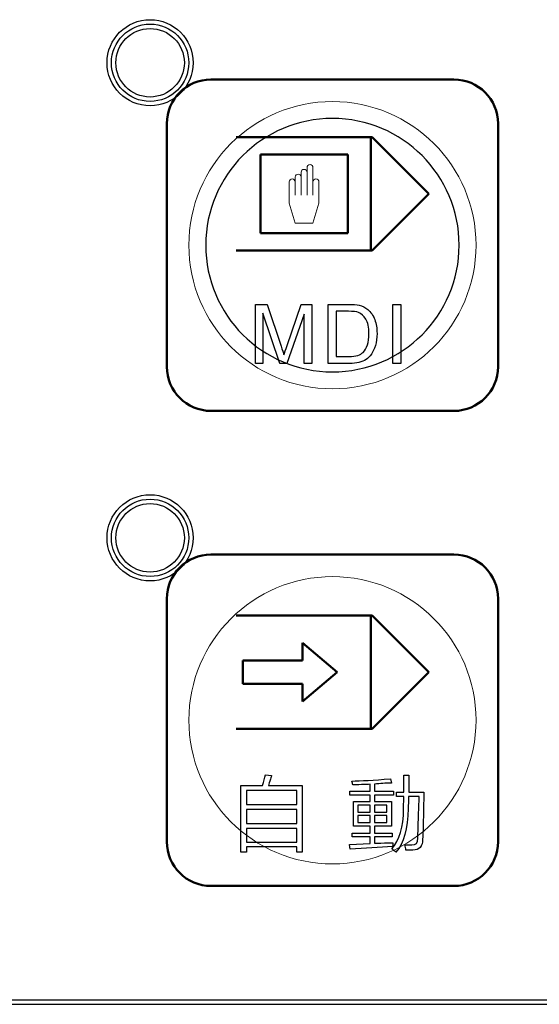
# Model space of a CAD drawing. Header units: millimetres. Extents: x 6964 to 8548, y -230 to 508.
# Tile 70 of 137: x 7123 to 7147, y 187 to 231. Entities that reach past the tile are written whole.
import ezdxf

# ---------------------------------------------------------------- set-up
doc = ezdxf.new("R2010")
doc.units = ezdxf.units.MM
doc.header["$LTSCALE"] = 3
doc.layers.add('layer 1', color=7, linetype='Continuous')

msp = doc.modelspace()

# ---------------------------------------------------------------- linework, layer by layer
at = {"linetype": 'Continuous', "lineweight": 30}
msp.add_line((7059.322, 186.894), (7420.175, 186.894), dxfattribs=at)
at = {"layer": 'layer 1'}
for points, knots in [([(7131.168, 229.505), (7131.168, 230.582), (7130.295, 231.455), (7129.218, 231.455), (7129.218, 231.455), (7128.141, 231.455), (7127.268, 230.582), (7127.268, 229.505), (7127.268, 229.505), (7127.268, 228.428), (7128.141, 227.555), (7129.218, 227.555), (7129.218, 227.555), (7130.295, 227.555), (7131.168, 228.428), (7131.168, 229.505)], [0, 0, 0, 0, 0.2, 0.2, 0.2, 0.2, 0.4, 0.4, 0.4, 0.4, 0.6, 0.6, 0.6, 0.6, 1, 1, 1, 1]), ([(7130.968, 229.505), (7130.968, 230.471), (7130.184, 231.255), (7129.218, 231.255), (7129.218, 231.255), (7128.251, 231.255), (7127.468, 230.471), (7127.468, 229.505), (7127.468, 229.505), (7127.468, 228.538), (7128.251, 227.755), (7129.218, 227.755), (7129.218, 227.755), (7130.184, 227.755), (7130.968, 228.538), (7130.968, 229.505)], [0, 0, 0, 0, 0.2, 0.2, 0.2, 0.2, 0.4, 0.4, 0.4, 0.4, 0.6, 0.6, 0.6, 0.6, 1, 1, 1, 1]), ([(7130.768, 229.505), (7130.768, 230.361), (7130.074, 231.055), (7129.218, 231.055), (7129.218, 231.055), (7128.362, 231.055), (7127.668, 230.361), (7127.668, 229.505), (7127.668, 229.505), (7127.668, 228.649), (7128.362, 227.955), (7129.218, 227.955), (7129.218, 227.955), (7130.074, 227.955), (7130.768, 228.649), (7130.768, 229.505)], [0, 0, 0, 0, 0.2, 0.2, 0.2, 0.2, 0.4, 0.4, 0.4, 0.4, 0.6, 0.6, 0.6, 0.6, 1, 1, 1, 1]), ([(7139.054, 216.738), (7139.101, 216.88), (7139.124, 217.052), (7139.124, 217.254), (7139.124, 217.254), (7139.124, 217.534), (7139.078, 217.749), (7138.987, 217.9)], [0.3636364, 0.3636364, 0.3636364, 0.3636364, 0.4545455, 0.4545455, 0.4545455, 0.4545455, 0.5454545, 0.5454545, 0.5454545, 0.5454545]), ([(7139.385, 217.885), (7139.456, 217.699), (7139.491, 217.487), (7139.491, 217.248), (7139.491, 217.248), (7139.491, 217.045), (7139.467, 216.865), (7139.42, 216.709)], [0.3846154, 0.3846154, 0.3846154, 0.3846154, 0.4615385, 0.4615385, 0.4615385, 0.4615385, 0.5384615, 0.5384615, 0.5384615, 0.5384615]), ([(7131.168, 208.005), (7131.168, 209.082), (7130.295, 209.955), (7129.218, 209.955), (7129.218, 209.955), (7128.141, 209.955), (7127.268, 209.082), (7127.268, 208.005), (7127.268, 208.005), (7127.268, 206.928), (7128.141, 206.055), (7129.218, 206.055), (7129.218, 206.055), (7130.295, 206.055), (7131.168, 206.928), (7131.168, 208.005)], [0, 0, 0, 0, 0.2, 0.2, 0.2, 0.2, 0.4, 0.4, 0.4, 0.4, 0.6, 0.6, 0.6, 0.6, 1, 1, 1, 1]), ([(7130.968, 208.005), (7130.968, 208.971), (7130.184, 209.755), (7129.218, 209.755), (7129.218, 209.755), (7128.251, 209.755), (7127.468, 208.971), (7127.468, 208.005), (7127.468, 208.005), (7127.468, 207.038), (7128.251, 206.255), (7129.218, 206.255), (7129.218, 206.255), (7130.184, 206.255), (7130.968, 207.038), (7130.968, 208.005)], [0, 0, 0, 0, 0.2, 0.2, 0.2, 0.2, 0.4, 0.4, 0.4, 0.4, 0.6, 0.6, 0.6, 0.6, 1, 1, 1, 1]), ([(7130.768, 208.005), (7130.768, 208.861), (7130.074, 209.555), (7129.218, 209.555), (7129.218, 209.555), (7128.362, 209.555), (7127.668, 208.861), (7127.668, 208.005), (7127.668, 208.005), (7127.668, 207.149), (7128.362, 206.455), (7129.218, 206.455), (7129.218, 206.455), (7130.074, 206.455), (7130.768, 207.149), (7130.768, 208.005)], [0, 0, 0, 0, 0.2, 0.2, 0.2, 0.2, 0.4, 0.4, 0.4, 0.4, 0.6, 0.6, 0.6, 0.6, 1, 1, 1, 1]), ([(7141.556, 194.368), (7141.556, 194.037), (7141.41, 193.872), (7141.118, 193.872), (7141.118, 193.872), (7141.011, 193.872), (7140.904, 193.872), (7140.797, 193.872)], [0.54166667, 0.54166667, 0.54166667, 0.54166667, 0.58333333, 0.58333333, 0.58333333, 0.58333334, 0.625, 0.625, 0.625, 0.625])]:
    msp.add_open_spline(points, degree=3, knots=knots, dxfattribs=at)
at = {"layer": 'layer 1', "lineweight": 50}
for points in [[(7129.973, 226.75), (7129.973, 227.85), (7130.873, 228.75), (7131.973, 228.75)], [(7131.973, 228.75), (7131.973, 228.75), (7142.973, 228.75), (7142.973, 228.75)], [(7142.973, 228.75), (7144.073, 228.75), (7144.973, 227.85), (7144.973, 226.75)], [(7129.973, 215.75), (7129.973, 215.75), (7129.973, 226.75), (7129.973, 226.75)], [(7144.973, 226.75), (7144.973, 226.75), (7144.973, 215.75), (7144.973, 215.75)], [(7133.109, 226.142), (7133.109, 226.142), (7139.27, 226.142), (7139.27, 226.142)], [(7139.207, 226.139), (7139.207, 226.139), (7139.207, 221.008), (7139.207, 221.008)], [(7139.27, 226.142), (7139.27, 226.142), (7141.837, 223.575), (7141.837, 223.575)], [(7134.215, 225.352), (7134.215, 225.352), (7138.164, 225.352), (7138.164, 225.352)], [(7134.215, 221.798), (7134.215, 221.798), (7134.215, 225.352), (7134.215, 225.352)], [(7138.164, 225.352), (7138.164, 225.352), (7138.164, 221.798), (7138.164, 221.798)], [(7141.837, 223.575), (7141.837, 223.575), (7139.27, 221.008), (7139.27, 221.008)], [(7138.164, 221.798), (7138.164, 221.798), (7134.215, 221.798), (7134.215, 221.798)], [(7139.27, 221.008), (7139.27, 221.008), (7133.109, 221.008), (7133.109, 221.008)], [(7131.973, 213.75), (7130.873, 213.75), (7129.973, 214.65), (7129.973, 215.75)], [(7144.973, 215.75), (7144.973, 214.65), (7144.073, 213.75), (7142.973, 213.75)], [(7142.973, 213.75), (7142.973, 213.75), (7131.973, 213.75), (7131.973, 213.75)], [(7129.973, 205.25), (7129.973, 206.35), (7130.873, 207.25), (7131.973, 207.25)], [(7131.973, 207.25), (7131.973, 207.25), (7142.973, 207.25), (7142.973, 207.25)], [(7142.973, 207.25), (7144.073, 207.25), (7144.973, 206.35), (7144.973, 205.25)], [(7129.973, 194.25), (7129.973, 194.25), (7129.973, 205.25), (7129.973, 205.25)], [(7144.973, 205.25), (7144.973, 205.25), (7144.973, 194.25), (7144.973, 194.25)], [(7133.109, 204.49), (7133.109, 204.49), (7139.27, 204.49), (7139.27, 204.49)], [(7139.207, 204.487), (7139.207, 204.487), (7139.207, 199.356), (7139.207, 199.356)], [(7139.27, 204.49), (7139.27, 204.49), (7141.837, 201.923), (7141.837, 201.923)], [(7137.691, 201.923), (7137.691, 201.923), (7136.122, 203.253), (7136.122, 203.253)], [(7136.122, 203.253), (7136.122, 203.253), (7136.122, 202.455), (7136.122, 202.455)], [(7136.122, 202.455), (7136.122, 202.455), (7133.409, 202.455), (7133.409, 202.455)], [(7133.409, 202.455), (7133.409, 202.455), (7133.409, 201.391), (7133.409, 201.391)], [(7136.122, 200.594), (7136.122, 200.594), (7137.691, 201.923), (7137.691, 201.923)], [(7141.837, 201.923), (7141.837, 201.923), (7139.27, 199.356), (7139.27, 199.356)], [(7133.409, 201.391), (7133.409, 201.391), (7136.122, 201.391), (7136.122, 201.391)], [(7136.122, 201.391), (7136.122, 201.391), (7136.122, 200.594), (7136.122, 200.594)], [(7139.27, 199.356), (7139.27, 199.356), (7133.109, 199.356), (7133.109, 199.356)], [(7131.973, 192.25), (7130.873, 192.25), (7129.973, 193.15), (7129.973, 194.25)], [(7144.973, 194.25), (7144.973, 193.15), (7144.073, 192.25), (7142.973, 192.25)], [(7142.973, 192.25), (7142.973, 192.25), (7131.973, 192.25), (7131.973, 192.25)]]:
    msp.add_open_spline(points, degree=3, dxfattribs=at)
at = {"layer": 'layer 1', "lineweight": 9}
for points, knots in [([(7143.973, 221.25), (7143.973, 224.84), (7141.062, 227.75), (7137.473, 227.75), (7137.473, 227.75), (7133.883, 227.75), (7130.973, 224.84), (7130.973, 221.25), (7130.973, 221.25), (7130.973, 217.66), (7133.883, 214.75), (7137.473, 214.75)], [0, 0, 0, 0, 0.2, 0.2, 0.2, 0.2, 0.4, 0.4, 0.4, 0.4, 0.6, 0.6, 0.6, 0.6]), ([(7139.054, 216.738), (7139.101, 216.88), (7139.124, 217.052), (7139.124, 217.254), (7139.124, 217.254), (7139.124, 217.534), (7139.078, 217.749), (7138.987, 217.9)], [0.3636364, 0.3636364, 0.3636364, 0.3636364, 0.4545455, 0.4545455, 0.4545455, 0.4545455, 0.5454545, 0.5454545, 0.5454545, 0.5454545]), ([(7139.385, 217.885), (7139.456, 217.699), (7139.491, 217.487), (7139.491, 217.248), (7139.491, 217.248), (7139.491, 217.045), (7139.467, 216.865), (7139.42, 216.709)], [0.3846154, 0.3846154, 0.3846154, 0.3846154, 0.4615385, 0.4615385, 0.4615385, 0.4615385, 0.5384615, 0.5384615, 0.5384615, 0.5384615]), ([(7143.973, 199.75), (7143.973, 203.34), (7141.062, 206.25), (7137.473, 206.25), (7137.473, 206.25), (7133.883, 206.25), (7130.973, 203.34), (7130.973, 199.75), (7130.973, 199.75), (7130.973, 196.16), (7133.883, 193.25), (7137.473, 193.25)], [0, 0, 0, 0, 0.2, 0.2, 0.2, 0.2, 0.4, 0.4, 0.4, 0.4, 0.6, 0.6, 0.6, 0.6]), ([(7141.556, 194.368), (7141.556, 194.037), (7141.41, 193.872), (7141.118, 193.872), (7141.118, 193.872), (7141.011, 193.872), (7140.904, 193.872), (7140.797, 193.872)], [0.54166667, 0.54166667, 0.54166667, 0.54166667, 0.58333333, 0.58333333, 0.58333333, 0.58333334, 0.625, 0.625, 0.625, 0.625])]:
    msp.add_open_spline(points, degree=3, knots=knots, dxfattribs=at)
at = {"layer": 'layer 1', "lineweight": 25}
for points, knots in [([(7143.208, 221.25), (7143.208, 224.418), (7140.64, 226.985), (7137.473, 226.985), (7137.473, 226.985), (7134.305, 226.985), (7131.737, 224.418), (7131.737, 221.25)], [0, 0, 0, 0, 0.2, 0.2, 0.2, 0.2, 0.4, 0.4, 0.4, 0.4]), ([(7131.737, 221.25), (7131.737, 218.082), (7134.305, 215.515), (7137.473, 215.515), (7137.473, 215.515), (7140.64, 215.515), (7143.208, 218.082), (7143.208, 221.25)], [0.4, 0.4, 0.4, 0.4, 0.6, 0.6, 0.6, 0.6, 1, 1, 1, 1])]:
    msp.add_open_spline(points, degree=3, knots=knots, dxfattribs=at)
at = {"layer": 'layer 1', "lineweight": 18}
for points, knots in [([(7136.055, 224.547), (7136.055, 224.621), (7136.115, 224.681), (7136.189, 224.681), (7136.189, 224.681), (7136.263, 224.681), (7136.323, 224.621), (7136.324, 224.547)], [0.81818182, 0.81818182, 0.81818182, 0.81818182, 0.86363636, 0.86363636, 0.86363636, 0.86363637, 0.90909091, 0.90909091, 0.90909091, 0.90909091]), ([(7136.324, 224.762), (7136.324, 224.836), (7136.384, 224.896), (7136.458, 224.896), (7136.458, 224.896), (7136.532, 224.896), (7136.592, 224.836), (7136.592, 224.762)], [0, 0, 0, 0, 0.04545455, 0.04545455, 0.04545455, 0.04545456, 0.09090909, 0.09090909, 0.09090909, 0.09090909]), ([(7135.518, 224.117), (7135.518, 224.191), (7135.578, 224.251), (7135.652, 224.251), (7135.652, 224.251), (7135.726, 224.251), (7135.786, 224.191), (7135.786, 224.117)], [0.54545455, 0.54545455, 0.54545455, 0.54545455, 0.59090909, 0.59090909, 0.59090909, 0.5909091, 0.63636364, 0.63636364, 0.63636364, 0.63636364]), ([(7135.786, 224.332), (7135.786, 224.406), (7135.846, 224.466), (7135.921, 224.466), (7135.921, 224.466), (7135.995, 224.466), (7136.055, 224.406), (7136.055, 224.332)], [0.68181818, 0.68181818, 0.68181818, 0.68181818, 0.72727273, 0.72727273, 0.72727273, 0.72727274, 0.77272727, 0.77272727, 0.77272727, 0.77272727]), ([(7136.592, 224.117), (7136.592, 224.191), (7136.652, 224.251), (7136.726, 224.251), (7136.726, 224.251), (7136.801, 224.251), (7136.861, 224.191), (7136.861, 224.117)], [0.18181818, 0.18181818, 0.18181818, 0.18181818, 0.22727273, 0.22727273, 0.22727273, 0.22727274, 0.27272727, 0.27272727, 0.27272727, 0.27272727])]:
    msp.add_open_spline(points, degree=3, knots=knots, dxfattribs=at)
for points in [[(7136.324, 224.547), (7136.324, 224.547), (7136.324, 224.762), (7136.324, 224.762)], [(7136.592, 224.762), (7136.592, 224.762), (7136.592, 224.117), (7136.592, 224.117)], [(7135.786, 224.117), (7135.786, 224.117), (7135.786, 224.332), (7135.786, 224.332)], [(7136.055, 224.332), (7136.055, 224.332), (7136.055, 224.547), (7136.055, 224.547)], [(7136.055, 224.332), (7136.055, 224.332), (7136.055, 223.507), (7136.055, 223.507)], [(7136.324, 224.547), (7136.324, 224.547), (7136.324, 223.507), (7136.324, 223.507)], [(7135.518, 223.146), (7135.518, 223.146), (7135.518, 224.117), (7135.518, 224.117)], [(7135.786, 224.117), (7135.786, 224.117), (7135.786, 223.507), (7135.786, 223.507)], [(7136.592, 224.117), (7136.592, 224.117), (7136.592, 223.507), (7136.592, 223.507)], [(7136.861, 224.117), (7136.861, 224.117), (7136.861, 223.146), (7136.861, 223.146)], [(7135.786, 222.253), (7135.786, 222.253), (7135.518, 223.146), (7135.518, 223.146)], [(7136.861, 223.146), (7136.861, 223.146), (7136.592, 222.253), (7136.592, 222.253)], [(7136.592, 222.253), (7136.592, 222.253), (7135.786, 222.253), (7135.786, 222.253)]]:
    msp.add_open_spline(points, degree=3, dxfattribs=at)
at = {"layer": 'layer 1', "lineweight": 9}
for points in [[(7137.473, 214.75), (7141.062, 214.75), (7143.973, 217.66), (7143.973, 221.25)], [(7133.984, 215.897), (7133.984, 215.897), (7133.984, 218.571), (7133.984, 218.571)], [(7133.984, 218.571), (7133.984, 218.571), (7134.514, 218.571), (7134.514, 218.571)], [(7134.514, 218.571), (7134.514, 218.571), (7135.147, 216.678), (7135.147, 216.678)], [(7135.418, 216.711), (7135.418, 216.711), (7136.061, 218.571), (7136.061, 218.571)], [(7136.061, 218.571), (7136.061, 218.571), (7136.535, 218.571), (7136.535, 218.571)], [(7136.535, 218.571), (7136.535, 218.571), (7136.535, 215.897), (7136.535, 215.897)], [(7137.279, 215.897), (7137.279, 215.897), (7137.279, 218.571), (7137.279, 218.571)], [(7137.279, 218.571), (7137.279, 218.571), (7138.201, 218.571), (7138.201, 218.571)], [(7138.201, 218.571), (7138.409, 218.571), (7138.567, 218.559), (7138.677, 218.533)], [(7138.677, 218.533), (7138.83, 218.498), (7138.961, 218.434), (7139.069, 218.341)], [(7140.213, 215.897), (7140.213, 215.897), (7140.213, 218.571), (7140.213, 218.571)], [(7140.213, 218.571), (7140.213, 218.571), (7140.568, 218.571), (7140.568, 218.571)], [(7140.568, 218.571), (7140.568, 218.571), (7140.568, 215.897), (7140.568, 215.897)], [(7135.096, 215.897), (7135.096, 215.897), (7134.324, 218.175), (7134.324, 218.175)], [(7134.324, 218.175), (7134.324, 218.175), (7134.324, 215.897), (7134.324, 215.897)], [(7136.195, 218.134), (7136.195, 218.134), (7135.415, 215.897), (7135.415, 215.897)], [(7136.195, 215.897), (7136.195, 215.897), (7136.195, 218.134), (7136.195, 218.134)], [(7138.195, 218.257), (7138.195, 218.257), (7137.634, 218.257), (7137.634, 218.257)], [(7137.634, 218.257), (7137.634, 218.257), (7137.634, 216.211), (7137.634, 216.211)], [(7138.653, 218.203), (7138.558, 218.239), (7138.405, 218.257), (7138.195, 218.257)], [(7138.987, 217.9), (7138.895, 218.051), (7138.784, 218.152), (7138.653, 218.203)], [(7139.069, 218.341), (7139.21, 218.222), (7139.316, 218.07), (7139.385, 217.885)], [(7135.147, 216.678), (7135.205, 216.502), (7135.248, 216.37), (7135.274, 216.282)], [(7135.274, 216.282), (7135.305, 216.379), (7135.353, 216.522), (7135.418, 216.711)], [(7138.859, 216.399), (7138.942, 216.483), (7139.007, 216.596), (7139.054, 216.738)], [(7139.42, 216.709), (7139.372, 216.552), (7139.311, 216.422), (7139.237, 216.319)], [(7137.634, 216.211), (7137.634, 216.211), (7138.204, 216.211), (7138.204, 216.211)], [(7138.204, 216.211), (7138.381, 216.211), (7138.519, 216.227), (7138.619, 216.26)], [(7138.619, 216.26), (7138.719, 216.293), (7138.799, 216.339), (7138.859, 216.399)], [(7139.237, 216.319), (7139.162, 216.216), (7139.082, 216.135), (7138.993, 216.077)], [(7134.324, 215.897), (7134.324, 215.897), (7133.984, 215.897), (7133.984, 215.897)], [(7135.415, 215.897), (7135.415, 215.897), (7135.096, 215.897), (7135.096, 215.897)], [(7136.535, 215.897), (7136.535, 215.897), (7136.195, 215.897), (7136.195, 215.897)], [(7138.244, 215.897), (7138.244, 215.897), (7137.279, 215.897), (7137.279, 215.897)], [(7138.674, 215.942), (7138.549, 215.912), (7138.406, 215.897), (7138.244, 215.897)], [(7138.993, 216.077), (7138.905, 216.018), (7138.799, 215.973), (7138.674, 215.942)], [(7140.568, 215.897), (7140.568, 215.897), (7140.213, 215.897), (7140.213, 215.897)], [(7137.473, 193.25), (7141.062, 193.25), (7143.973, 196.16), (7143.973, 199.75)], [(7134.309, 196.793), (7134.367, 196.987), (7134.411, 197.148), (7134.44, 197.274)], [(7134.44, 197.274), (7134.44, 197.274), (7134.717, 197.245), (7134.717, 197.245)], [(7134.674, 197.085), (7134.625, 196.958), (7134.591, 196.861), (7134.572, 196.793)], [(7134.717, 197.245), (7134.707, 197.216), (7134.693, 197.163), (7134.674, 197.085)], [(7138.346, 196.996), (7138.754, 197.005), (7139.338, 197.039), (7140.097, 197.098)], [(7138.389, 196.821), (7138.389, 196.878), (7138.375, 196.937), (7138.346, 196.996)], [(7140.097, 197.098), (7140.097, 197.098), (7140.14, 196.908), (7140.14, 196.908)], [(7140.709, 196.498), (7140.709, 196.498), (7140.709, 197.271), (7140.709, 197.271)], [(7140.709, 197.271), (7140.709, 197.271), (7140.928, 197.271), (7140.928, 197.271)], [(7140.928, 197.271), (7140.928, 197.038), (7140.928, 196.78), (7140.928, 196.498)], [(7133.331, 193.786), (7133.331, 193.786), (7133.331, 196.793), (7133.331, 196.793)], [(7133.331, 196.793), (7133.331, 196.793), (7134.309, 196.793), (7134.309, 196.793)], [(7133.579, 196.574), (7133.579, 196.574), (7133.579, 195.93), (7133.579, 195.93)], [(7135.856, 196.574), (7135.856, 196.574), (7133.579, 196.574), (7133.579, 196.574)], [(7134.572, 196.793), (7134.572, 196.793), (7136.104, 196.793), (7136.104, 196.793)], [(7135.856, 195.93), (7135.856, 195.93), (7135.856, 196.574), (7135.856, 196.574)], [(7136.104, 196.793), (7136.104, 196.793), (7136.104, 193.786), (7136.104, 193.786)], [(7138.258, 196.354), (7138.258, 196.354), (7138.258, 196.543), (7138.258, 196.543)], [(7138.258, 196.543), (7138.258, 196.543), (7139.177, 196.543), (7139.177, 196.543)], [(7138.783, 196.835), (7138.608, 196.825), (7138.477, 196.821), (7138.389, 196.821)], [(7139.177, 196.85), (7139.099, 196.84), (7138.968, 196.835), (7138.783, 196.835)], [(7139.177, 196.543), (7139.177, 196.543), (7139.177, 196.85), (7139.177, 196.85)], [(7140.14, 196.908), (7139.878, 196.898), (7139.625, 196.883), (7139.381, 196.864)], [(7139.381, 196.864), (7139.381, 196.864), (7139.381, 196.543), (7139.381, 196.543)], [(7139.381, 196.543), (7139.381, 196.543), (7140.242, 196.543), (7140.242, 196.543)], [(7140.242, 196.543), (7140.242, 196.543), (7140.242, 196.354), (7140.242, 196.354)], [(7139.177, 196.354), (7139.177, 196.354), (7138.258, 196.354), (7138.258, 196.354)], [(7138.419, 194.952), (7138.419, 194.952), (7138.419, 196.077), (7138.419, 196.077)], [(7138.419, 196.077), (7138.419, 196.077), (7139.177, 196.077), (7139.177, 196.077)], [(7139.177, 196.077), (7139.177, 196.077), (7139.177, 196.354), (7139.177, 196.354)], [(7140.242, 196.354), (7140.242, 196.354), (7139.381, 196.354), (7139.381, 196.354)], [(7139.381, 196.354), (7139.381, 196.354), (7139.381, 196.077), (7139.381, 196.077)], [(7139.381, 196.077), (7139.381, 196.077), (7140.14, 196.077), (7140.14, 196.077)], [(7140.14, 196.077), (7140.14, 196.077), (7140.14, 194.952), (7140.14, 194.952)], [(7140.374, 196.294), (7140.374, 196.294), (7140.374, 196.498), (7140.374, 196.498)], [(7140.374, 196.498), (7140.374, 196.498), (7140.709, 196.498), (7140.709, 196.498)], [(7140.709, 196.294), (7140.709, 196.294), (7140.374, 196.294), (7140.374, 196.294)], [(7140.695, 195.725), (7140.695, 195.725), (7140.709, 196.294), (7140.709, 196.294)], [(7140.914, 196.294), (7140.914, 196.099), (7140.909, 195.919), (7140.899, 195.754)], [(7141.395, 196.294), (7141.395, 196.294), (7140.914, 196.294), (7140.914, 196.294)], [(7140.928, 196.498), (7140.928, 196.498), (7141.614, 196.498), (7141.614, 196.498)], [(7141.381, 195.754), (7141.39, 196.017), (7141.395, 196.197), (7141.395, 196.294)], [(7141.614, 196.498), (7141.614, 196.391), (7141.609, 196.216), (7141.599, 195.973)], [(7133.579, 195.93), (7133.579, 195.93), (7135.856, 195.93), (7135.856, 195.93)], [(7133.579, 195.711), (7133.579, 195.711), (7133.579, 195.071), (7133.579, 195.071)], [(7135.856, 195.711), (7135.856, 195.711), (7133.579, 195.711), (7133.579, 195.711)], [(7135.856, 195.071), (7135.856, 195.071), (7135.856, 195.711), (7135.856, 195.711)], [(7138.623, 195.901), (7138.623, 195.901), (7138.623, 195.595), (7138.623, 195.595)], [(7139.177, 195.901), (7139.177, 195.901), (7138.623, 195.901), (7138.623, 195.901)], [(7139.177, 195.595), (7139.177, 195.595), (7139.177, 195.901), (7139.177, 195.901)], [(7139.935, 195.901), (7139.935, 195.901), (7139.381, 195.901), (7139.381, 195.901)], [(7139.381, 195.901), (7139.381, 195.901), (7139.381, 195.595), (7139.381, 195.595)], [(7139.935, 195.595), (7139.935, 195.595), (7139.935, 195.901), (7139.935, 195.901)], [(7140.155, 193.93), (7140.505, 194.319), (7140.685, 194.917), (7140.695, 195.725)], [(7140.899, 195.754), (7140.89, 194.84), (7140.705, 194.183), (7140.345, 193.784)], [(7141.337, 194.412), (7141.347, 194.626), (7141.361, 195.073), (7141.381, 195.754)], [(7141.599, 195.973), (7141.59, 195.165), (7141.575, 194.631), (7141.556, 194.368)], [(7138.623, 195.595), (7138.623, 195.595), (7139.177, 195.595), (7139.177, 195.595)], [(7138.623, 195.434), (7138.623, 195.434), (7138.623, 195.128), (7138.623, 195.128)], [(7139.177, 195.434), (7139.177, 195.434), (7138.623, 195.434), (7138.623, 195.434)], [(7139.177, 195.128), (7139.177, 195.128), (7139.177, 195.434), (7139.177, 195.434)], [(7139.381, 195.595), (7139.381, 195.595), (7139.935, 195.595), (7139.935, 195.595)], [(7139.381, 195.434), (7139.381, 195.434), (7139.381, 195.128), (7139.381, 195.128)], [(7139.935, 195.434), (7139.935, 195.434), (7139.381, 195.434), (7139.381, 195.434)], [(7139.935, 195.128), (7139.935, 195.128), (7139.935, 195.434), (7139.935, 195.434)], [(7133.579, 195.071), (7133.579, 195.071), (7135.856, 195.071), (7135.856, 195.071)], [(7133.579, 194.852), (7133.579, 194.852), (7133.579, 194.225), (7133.579, 194.225)], [(7135.856, 194.852), (7135.856, 194.852), (7133.579, 194.852), (7133.579, 194.852)], [(7135.856, 194.225), (7135.856, 194.225), (7135.856, 194.852), (7135.856, 194.852)], [(7139.177, 194.952), (7139.177, 194.952), (7138.419, 194.952), (7138.419, 194.952)], [(7138.623, 195.128), (7138.623, 195.128), (7139.177, 195.128), (7139.177, 195.128)], [(7139.177, 194.646), (7139.177, 194.646), (7139.177, 194.952), (7139.177, 194.952)], [(7139.381, 195.128), (7139.381, 195.128), (7139.935, 195.128), (7139.935, 195.128)], [(7140.14, 194.952), (7140.14, 194.952), (7139.381, 194.952), (7139.381, 194.952)], [(7139.381, 194.952), (7139.381, 194.952), (7139.381, 194.646), (7139.381, 194.646)], [(7138.36, 194.471), (7138.36, 194.471), (7138.36, 194.646), (7138.36, 194.646)], [(7138.36, 194.646), (7138.36, 194.646), (7139.177, 194.646), (7139.177, 194.646)], [(7139.177, 194.471), (7139.177, 194.471), (7138.36, 194.471), (7138.36, 194.471)], [(7139.177, 194.164), (7139.177, 194.164), (7139.177, 194.471), (7139.177, 194.471)], [(7139.381, 194.646), (7139.381, 194.646), (7140.169, 194.646), (7140.169, 194.646)], [(7140.169, 194.471), (7140.169, 194.471), (7139.381, 194.471), (7139.381, 194.471)], [(7139.381, 194.471), (7139.381, 194.471), (7139.381, 194.179), (7139.381, 194.179)], [(7140.169, 194.646), (7140.169, 194.646), (7140.169, 194.471), (7140.169, 194.471)], [(7141.074, 194.105), (7141.25, 194.096), (7141.337, 194.198), (7141.337, 194.412)], [(7133.579, 194.225), (7133.579, 194.225), (7135.856, 194.225), (7135.856, 194.225)], [(7135.856, 194.019), (7135.856, 194.019), (7133.579, 194.019), (7133.579, 194.019)], [(7133.579, 194.019), (7133.579, 194.019), (7133.579, 193.786), (7133.579, 193.786)], [(7135.856, 193.786), (7135.856, 193.786), (7135.856, 194.019), (7135.856, 194.019)], [(7138.243, 194.121), (7138.243, 194.121), (7139.177, 194.164), (7139.177, 194.164)], [(7138.273, 193.916), (7138.273, 193.916), (7138.243, 194.121), (7138.243, 194.121)], [(7140.199, 194.033), (7139.586, 194.004), (7138.944, 193.965), (7138.273, 193.916)], [(7139.381, 194.179), (7139.44, 194.179), (7139.532, 194.184), (7139.658, 194.193)], [(7139.658, 194.193), (7139.912, 194.203), (7140.097, 194.208), (7140.213, 194.208)], [(7140.287, 193.828), (7140.267, 193.847), (7140.223, 193.882), (7140.155, 193.93)], [(7140.213, 194.208), (7140.203, 194.15), (7140.199, 194.091), (7140.199, 194.033)], [(7140.797, 193.872), (7140.797, 193.959), (7140.783, 194.037), (7140.753, 194.105)], [(7140.753, 194.105), (7140.851, 194.105), (7140.958, 194.105), (7141.074, 194.105)], [(7133.579, 193.786), (7133.579, 193.786), (7133.331, 193.786), (7133.331, 193.786)], [(7136.104, 193.786), (7136.104, 193.786), (7135.856, 193.786), (7135.856, 193.786)], [(7140.345, 193.784), (7140.335, 193.794), (7140.316, 193.809), (7140.287, 193.828)]]:
    msp.add_open_spline(points, degree=3, dxfattribs=at)
at = {"layer": 'layer 1'}
for points in [[(7133.984, 215.897), (7133.984, 215.897), (7133.984, 218.571), (7133.984, 218.571)], [(7133.984, 218.571), (7133.984, 218.571), (7134.514, 218.571), (7134.514, 218.571)], [(7134.514, 218.571), (7134.514, 218.571), (7135.147, 216.678), (7135.147, 216.678)], [(7135.418, 216.711), (7135.418, 216.711), (7136.061, 218.571), (7136.061, 218.571)], [(7136.061, 218.571), (7136.061, 218.571), (7136.535, 218.571), (7136.535, 218.571)], [(7136.535, 218.571), (7136.535, 218.571), (7136.535, 215.897), (7136.535, 215.897)], [(7137.279, 215.897), (7137.279, 215.897), (7137.279, 218.571), (7137.279, 218.571)], [(7137.279, 218.571), (7137.279, 218.571), (7138.201, 218.571), (7138.201, 218.571)], [(7138.201, 218.571), (7138.409, 218.571), (7138.567, 218.559), (7138.677, 218.533)], [(7138.677, 218.533), (7138.83, 218.498), (7138.961, 218.434), (7139.069, 218.341)], [(7140.213, 215.897), (7140.213, 215.897), (7140.213, 218.571), (7140.213, 218.571)], [(7140.213, 218.571), (7140.213, 218.571), (7140.568, 218.571), (7140.568, 218.571)], [(7140.568, 218.571), (7140.568, 218.571), (7140.568, 215.897), (7140.568, 215.897)], [(7135.096, 215.897), (7135.096, 215.897), (7134.324, 218.175), (7134.324, 218.175)], [(7134.324, 218.175), (7134.324, 218.175), (7134.324, 215.897), (7134.324, 215.897)], [(7136.195, 218.134), (7136.195, 218.134), (7135.415, 215.897), (7135.415, 215.897)], [(7136.195, 215.897), (7136.195, 215.897), (7136.195, 218.134), (7136.195, 218.134)], [(7138.195, 218.257), (7138.195, 218.257), (7137.634, 218.257), (7137.634, 218.257)], [(7137.634, 218.257), (7137.634, 218.257), (7137.634, 216.211), (7137.634, 216.211)], [(7138.653, 218.203), (7138.558, 218.239), (7138.405, 218.257), (7138.195, 218.257)], [(7138.987, 217.9), (7138.895, 218.051), (7138.784, 218.152), (7138.653, 218.203)], [(7139.069, 218.341), (7139.21, 218.222), (7139.316, 218.07), (7139.385, 217.885)], [(7135.147, 216.678), (7135.205, 216.502), (7135.248, 216.37), (7135.274, 216.282)], [(7135.274, 216.282), (7135.305, 216.379), (7135.353, 216.522), (7135.418, 216.711)], [(7138.859, 216.399), (7138.942, 216.483), (7139.007, 216.596), (7139.054, 216.738)], [(7139.42, 216.709), (7139.372, 216.552), (7139.311, 216.422), (7139.237, 216.319)], [(7137.634, 216.211), (7137.634, 216.211), (7138.204, 216.211), (7138.204, 216.211)], [(7138.204, 216.211), (7138.381, 216.211), (7138.519, 216.227), (7138.619, 216.26)], [(7138.619, 216.26), (7138.719, 216.293), (7138.799, 216.339), (7138.859, 216.399)], [(7139.237, 216.319), (7139.162, 216.216), (7139.082, 216.135), (7138.993, 216.077)], [(7134.324, 215.897), (7134.324, 215.897), (7133.984, 215.897), (7133.984, 215.897)], [(7135.415, 215.897), (7135.415, 215.897), (7135.096, 215.897), (7135.096, 215.897)], [(7136.535, 215.897), (7136.535, 215.897), (7136.195, 215.897), (7136.195, 215.897)], [(7138.244, 215.897), (7138.244, 215.897), (7137.279, 215.897), (7137.279, 215.897)], [(7138.674, 215.942), (7138.549, 215.912), (7138.406, 215.897), (7138.244, 215.897)], [(7138.993, 216.077), (7138.905, 216.018), (7138.799, 215.973), (7138.674, 215.942)], [(7140.568, 215.897), (7140.568, 215.897), (7140.213, 215.897), (7140.213, 215.897)], [(7134.309, 196.793), (7134.367, 196.987), (7134.411, 197.148), (7134.44, 197.274)], [(7134.44, 197.274), (7134.44, 197.274), (7134.717, 197.245), (7134.717, 197.245)], [(7134.674, 197.085), (7134.625, 196.958), (7134.591, 196.861), (7134.572, 196.793)], [(7134.717, 197.245), (7134.707, 197.216), (7134.693, 197.163), (7134.674, 197.085)], [(7138.346, 196.996), (7138.754, 197.005), (7139.338, 197.039), (7140.097, 197.098)], [(7138.389, 196.821), (7138.389, 196.878), (7138.375, 196.937), (7138.346, 196.996)], [(7140.097, 197.098), (7140.097, 197.098), (7140.14, 196.908), (7140.14, 196.908)], [(7140.709, 196.498), (7140.709, 196.498), (7140.709, 197.271), (7140.709, 197.271)], [(7140.709, 197.271), (7140.709, 197.271), (7140.928, 197.271), (7140.928, 197.271)], [(7140.928, 197.271), (7140.928, 197.038), (7140.928, 196.78), (7140.928, 196.498)], [(7133.331, 193.786), (7133.331, 193.786), (7133.331, 196.793), (7133.331, 196.793)], [(7133.331, 196.793), (7133.331, 196.793), (7134.309, 196.793), (7134.309, 196.793)], [(7133.579, 196.574), (7133.579, 196.574), (7133.579, 195.93), (7133.579, 195.93)], [(7135.856, 196.574), (7135.856, 196.574), (7133.579, 196.574), (7133.579, 196.574)], [(7134.572, 196.793), (7134.572, 196.793), (7136.104, 196.793), (7136.104, 196.793)], [(7135.856, 195.93), (7135.856, 195.93), (7135.856, 196.574), (7135.856, 196.574)], [(7136.104, 196.793), (7136.104, 196.793), (7136.104, 193.786), (7136.104, 193.786)], [(7138.258, 196.354), (7138.258, 196.354), (7138.258, 196.543), (7138.258, 196.543)], [(7138.258, 196.543), (7138.258, 196.543), (7139.177, 196.543), (7139.177, 196.543)], [(7138.783, 196.835), (7138.608, 196.825), (7138.477, 196.821), (7138.389, 196.821)], [(7139.177, 196.85), (7139.099, 196.84), (7138.968, 196.835), (7138.783, 196.835)], [(7139.177, 196.543), (7139.177, 196.543), (7139.177, 196.85), (7139.177, 196.85)], [(7140.14, 196.908), (7139.878, 196.898), (7139.625, 196.883), (7139.381, 196.864)], [(7139.381, 196.864), (7139.381, 196.864), (7139.381, 196.543), (7139.381, 196.543)], [(7139.381, 196.543), (7139.381, 196.543), (7140.242, 196.543), (7140.242, 196.543)], [(7140.242, 196.543), (7140.242, 196.543), (7140.242, 196.354), (7140.242, 196.354)], [(7139.177, 196.354), (7139.177, 196.354), (7138.258, 196.354), (7138.258, 196.354)], [(7138.419, 194.952), (7138.419, 194.952), (7138.419, 196.077), (7138.419, 196.077)], [(7138.419, 196.077), (7138.419, 196.077), (7139.177, 196.077), (7139.177, 196.077)], [(7139.177, 196.077), (7139.177, 196.077), (7139.177, 196.354), (7139.177, 196.354)], [(7140.242, 196.354), (7140.242, 196.354), (7139.381, 196.354), (7139.381, 196.354)], [(7139.381, 196.354), (7139.381, 196.354), (7139.381, 196.077), (7139.381, 196.077)], [(7139.381, 196.077), (7139.381, 196.077), (7140.14, 196.077), (7140.14, 196.077)], [(7140.14, 196.077), (7140.14, 196.077), (7140.14, 194.952), (7140.14, 194.952)], [(7140.374, 196.294), (7140.374, 196.294), (7140.374, 196.498), (7140.374, 196.498)], [(7140.374, 196.498), (7140.374, 196.498), (7140.709, 196.498), (7140.709, 196.498)], [(7140.709, 196.294), (7140.709, 196.294), (7140.374, 196.294), (7140.374, 196.294)], [(7140.695, 195.725), (7140.695, 195.725), (7140.709, 196.294), (7140.709, 196.294)], [(7140.914, 196.294), (7140.914, 196.099), (7140.909, 195.919), (7140.899, 195.754)], [(7141.395, 196.294), (7141.395, 196.294), (7140.914, 196.294), (7140.914, 196.294)], [(7140.928, 196.498), (7140.928, 196.498), (7141.614, 196.498), (7141.614, 196.498)], [(7141.381, 195.754), (7141.39, 196.017), (7141.395, 196.197), (7141.395, 196.294)], [(7141.614, 196.498), (7141.614, 196.391), (7141.609, 196.216), (7141.599, 195.973)], [(7133.579, 195.93), (7133.579, 195.93), (7135.856, 195.93), (7135.856, 195.93)], [(7133.579, 195.711), (7133.579, 195.711), (7133.579, 195.071), (7133.579, 195.071)], [(7135.856, 195.711), (7135.856, 195.711), (7133.579, 195.711), (7133.579, 195.711)], [(7135.856, 195.071), (7135.856, 195.071), (7135.856, 195.711), (7135.856, 195.711)], [(7138.623, 195.901), (7138.623, 195.901), (7138.623, 195.595), (7138.623, 195.595)], [(7139.177, 195.901), (7139.177, 195.901), (7138.623, 195.901), (7138.623, 195.901)], [(7139.177, 195.595), (7139.177, 195.595), (7139.177, 195.901), (7139.177, 195.901)], [(7139.935, 195.901), (7139.935, 195.901), (7139.381, 195.901), (7139.381, 195.901)], [(7139.381, 195.901), (7139.381, 195.901), (7139.381, 195.595), (7139.381, 195.595)], [(7139.935, 195.595), (7139.935, 195.595), (7139.935, 195.901), (7139.935, 195.901)], [(7140.155, 193.93), (7140.505, 194.319), (7140.685, 194.917), (7140.695, 195.725)], [(7140.899, 195.754), (7140.89, 194.84), (7140.705, 194.183), (7140.345, 193.784)], [(7141.337, 194.412), (7141.347, 194.626), (7141.361, 195.073), (7141.381, 195.754)], [(7141.599, 195.973), (7141.59, 195.165), (7141.575, 194.631), (7141.556, 194.368)], [(7138.623, 195.595), (7138.623, 195.595), (7139.177, 195.595), (7139.177, 195.595)], [(7138.623, 195.434), (7138.623, 195.434), (7138.623, 195.128), (7138.623, 195.128)], [(7139.177, 195.434), (7139.177, 195.434), (7138.623, 195.434), (7138.623, 195.434)], [(7139.177, 195.128), (7139.177, 195.128), (7139.177, 195.434), (7139.177, 195.434)], [(7139.381, 195.595), (7139.381, 195.595), (7139.935, 195.595), (7139.935, 195.595)], [(7139.381, 195.434), (7139.381, 195.434), (7139.381, 195.128), (7139.381, 195.128)], [(7139.935, 195.434), (7139.935, 195.434), (7139.381, 195.434), (7139.381, 195.434)], [(7139.935, 195.128), (7139.935, 195.128), (7139.935, 195.434), (7139.935, 195.434)], [(7133.579, 195.071), (7133.579, 195.071), (7135.856, 195.071), (7135.856, 195.071)], [(7133.579, 194.852), (7133.579, 194.852), (7133.579, 194.225), (7133.579, 194.225)], [(7135.856, 194.852), (7135.856, 194.852), (7133.579, 194.852), (7133.579, 194.852)], [(7135.856, 194.225), (7135.856, 194.225), (7135.856, 194.852), (7135.856, 194.852)], [(7139.177, 194.952), (7139.177, 194.952), (7138.419, 194.952), (7138.419, 194.952)], [(7138.623, 195.128), (7138.623, 195.128), (7139.177, 195.128), (7139.177, 195.128)], [(7139.177, 194.646), (7139.177, 194.646), (7139.177, 194.952), (7139.177, 194.952)], [(7139.381, 195.128), (7139.381, 195.128), (7139.935, 195.128), (7139.935, 195.128)], [(7140.14, 194.952), (7140.14, 194.952), (7139.381, 194.952), (7139.381, 194.952)], [(7139.381, 194.952), (7139.381, 194.952), (7139.381, 194.646), (7139.381, 194.646)], [(7138.36, 194.471), (7138.36, 194.471), (7138.36, 194.646), (7138.36, 194.646)], [(7138.36, 194.646), (7138.36, 194.646), (7139.177, 194.646), (7139.177, 194.646)], [(7139.177, 194.471), (7139.177, 194.471), (7138.36, 194.471), (7138.36, 194.471)], [(7139.177, 194.164), (7139.177, 194.164), (7139.177, 194.471), (7139.177, 194.471)], [(7139.381, 194.646), (7139.381, 194.646), (7140.169, 194.646), (7140.169, 194.646)], [(7140.169, 194.471), (7140.169, 194.471), (7139.381, 194.471), (7139.381, 194.471)], [(7139.381, 194.471), (7139.381, 194.471), (7139.381, 194.179), (7139.381, 194.179)], [(7140.169, 194.646), (7140.169, 194.646), (7140.169, 194.471), (7140.169, 194.471)], [(7141.074, 194.105), (7141.25, 194.096), (7141.337, 194.198), (7141.337, 194.412)], [(7133.579, 194.225), (7133.579, 194.225), (7135.856, 194.225), (7135.856, 194.225)], [(7135.856, 194.019), (7135.856, 194.019), (7133.579, 194.019), (7133.579, 194.019)], [(7133.579, 194.019), (7133.579, 194.019), (7133.579, 193.786), (7133.579, 193.786)], [(7135.856, 193.786), (7135.856, 193.786), (7135.856, 194.019), (7135.856, 194.019)], [(7138.243, 194.121), (7138.243, 194.121), (7139.177, 194.164), (7139.177, 194.164)], [(7138.273, 193.916), (7138.273, 193.916), (7138.243, 194.121), (7138.243, 194.121)], [(7140.199, 194.033), (7139.586, 194.004), (7138.944, 193.965), (7138.273, 193.916)], [(7139.381, 194.179), (7139.44, 194.179), (7139.532, 194.184), (7139.658, 194.193)], [(7139.658, 194.193), (7139.912, 194.203), (7140.097, 194.208), (7140.213, 194.208)], [(7140.287, 193.828), (7140.267, 193.847), (7140.223, 193.882), (7140.155, 193.93)], [(7140.213, 194.208), (7140.203, 194.15), (7140.199, 194.091), (7140.199, 194.033)], [(7140.797, 193.872), (7140.797, 193.959), (7140.783, 194.037), (7140.753, 194.105)], [(7140.753, 194.105), (7140.851, 194.105), (7140.958, 194.105), (7141.074, 194.105)], [(7133.579, 193.786), (7133.579, 193.786), (7133.331, 193.786), (7133.331, 193.786)], [(7136.104, 193.786), (7136.104, 193.786), (7135.856, 193.786), (7135.856, 193.786)], [(7140.345, 193.784), (7140.335, 193.794), (7140.316, 193.809), (7140.287, 193.828)], [(7059.322, 187.094), (7059.322, 187.094), (7420.175, 187.094), (7420.175, 187.094)]]:
    msp.add_open_spline(points, degree=3, dxfattribs=at)

doc.saveas('drawing.dxf')
